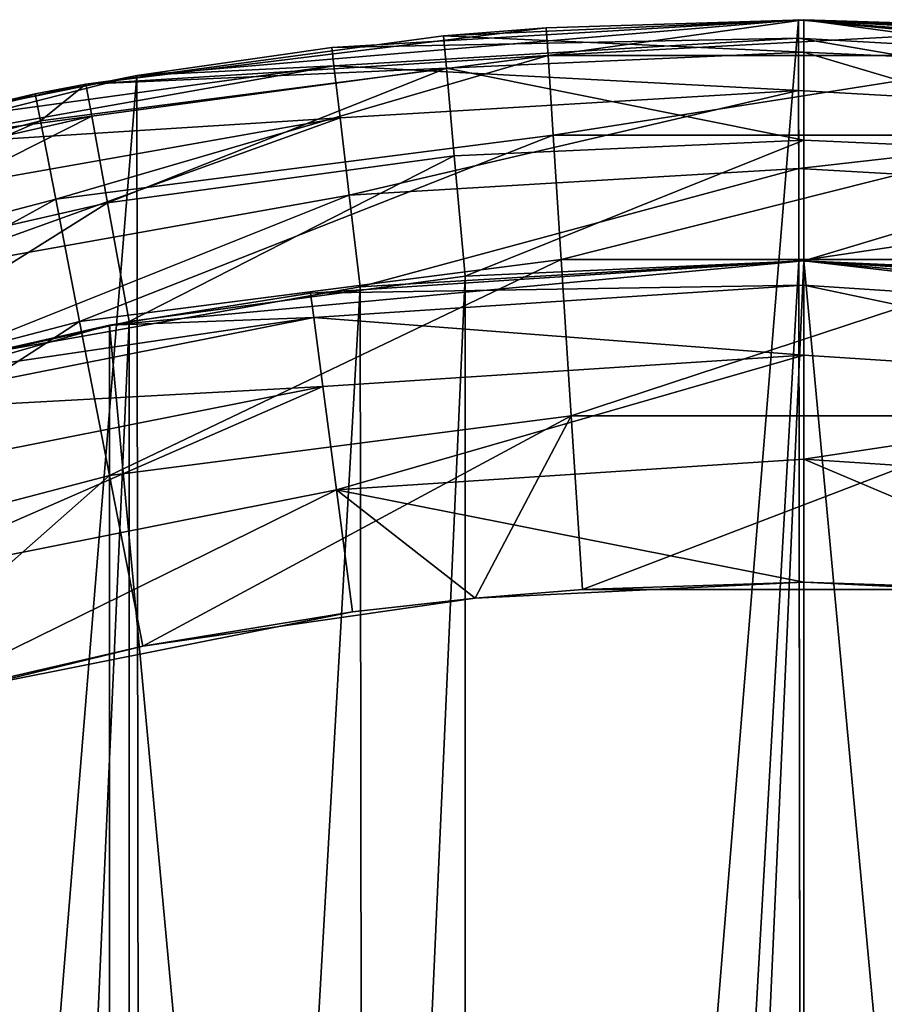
# Model space of a CAD drawing. Header units: millimetres. Extents: x 1 to 101, y -50 to 50.
# Tile 44 of 56: x 41 to 52, y 38 to 50. Entities that reach past the tile are written whole.
import ezdxf

# ---------------------------------------------------------------- set-up
doc = ezdxf.new("R2010")
doc.units = ezdxf.units.MM
doc.header["$LTSCALE"] = 25.4
doc.layers.get('0').update_dxf_attribs({"true_color": 0xff5454})

# ---------------------------------------------------------------- blocks, each defined once
blk = doc.blocks.new('CAYO-9505-8055.STL#2')
at = {"color": 250, "true_color": 0x282828}
mesh = blk.add_polyface(dxfattribs=at)
corners = [(0.744, -4.196, 131.3), (2.081, 12.209, 131.3), (0.733, 4.062, 131.3), (2.114, -12.339, 131.3), (4.752, 20.023, 131.3), (4.806, -20.146, 131.3), (8.673, 27.291, 131.3), (8.746, -27.404, 131.3), (13.736, 33.815, 131.3), (13.827, -33.913, 131.3), (19.804, 39.416, 131.3), (19.91, -39.498, 131.3), (26.711, 43.942, 131.3), (26.83, -44.006, 131.3), (34.269, 47.269, 131.3), (34.396, -47.313, 131.3), (42.272, 49.307, 131.3), (42.404, -49.329, 131.3), (50.501, 50, 131.3), (50.635, -50, 131.3), (58.731, 49.329, 131.3), (58.864, -49.307, 131.3), (66.739, 47.313, 131.3), (66.866, -47.269, 131.3), (74.306, 44.006, 131.3), (74.424, -43.942, 131.3), (81.225, 39.498, 131.3), (81.331, -39.416, 131.3), (87.308, 33.913, 131.3), (87.399, -33.815, 131.3), (92.389, 27.404, 131.3), (92.463, -27.291, 131.3), (96.329, 20.146, 131.3), (96.383, -20.023, 131.3), (99.021, 12.339, 131.3), (99.054, -12.209, 131.3), (100.391, 4.196, 131.3), (100.403, -4.062, 131.3)]
mesh.append_faces([[corners[k] for k in face] for face in [(0, 1, 2), (36, 35, 37)]], dxfattribs={"vtx0": -1, "color": 250})
mesh.append_faces([[corners[k] for k in face] for face in [(1, 3, 4), (4, 5, 6), (6, 7, 8), (8, 9, 10), (10, 11, 12), (12, 13, 14), (14, 15, 16), (16, 17, 18), (18, 19, 20), (20, 21, 22), (22, 23, 24), (24, 25, 26), (26, 27, 28), (28, 29, 30), (30, 31, 32), (32, 33, 34), (34, 35, 36)]], dxfattribs={"vtx0": -1, "vtx1": -1, "color": 250})
mesh.append_faces([[corners[k] for k in face] for face in [(1, 0, 3), (4, 3, 5), (6, 5, 7), (8, 7, 9), (10, 9, 11), (12, 11, 13), (14, 13, 15), (16, 15, 17), (18, 17, 19), (20, 19, 21), (22, 21, 23), (24, 23, 25), (26, 25, 27), (28, 27, 29), (30, 29, 31), (32, 31, 33), (34, 33, 35)]], dxfattribs={"vtx0": -1, "vtx2": -1, "color": 250})
mesh = blk.add_polyface(dxfattribs=at)
corners = [(50.501, 50, 131.3), (44.696, 49.654, 104.3), (42.272, 49.307, 131.3)]
mesh.append_faces([[corners[k] for k in face] for face in [(0, 1, 2)]], dxfattribs={"color": 250})
mesh = blk.add_polyface(dxfattribs=at)
corners = [(50.501, 50, 131.3), (50.501, 50, 104.3), (44.696, 49.654, 104.3)]
mesh.append_faces([[corners[k] for k in face] for face in [(0, 1, 2)]], dxfattribs={"color": 250})
mesh = blk.add_polyface(dxfattribs=at)
corners = [(44.696, 49.654, 104.3), (50.501, 49.772, 103.152), (44.723, 49.427, 103.152), (50.501, 50, 104.3)]
mesh.append_faces([[corners[k] for k in face] for face in [(0, 1, 2), (1, 0, 3)]], dxfattribs={"vtx0": -1, "color": 250})
at = {"color": 9, "true_color": 0xc2bcb3}
mesh = blk.add_polyface(dxfattribs=at)
corners = [(47.364, 49.897, 94.3), (50.568, 50, 4.3), (46.086, 49.799, 4.3)]
mesh.append_faces([[corners[k] for k in face] for face in [(0, 1, 2)]], dxfattribs={"color": 9})
mesh = blk.add_polyface(dxfattribs=at)
corners = [(46.086, 49.799, 4.3), (50.568, 49.598, 2.8), (46.122, 49.398, 2.8), (50.568, 50, 4.3)]
mesh.append_faces([[corners[k] for k in face] for face in [(0, 1, 2), (1, 0, 3)]], dxfattribs={"vtx0": -1, "color": 9})
mesh = blk.add_polyface(dxfattribs=at)
corners = [(50.568, 50, 94.3), (50.568, 50, 4.3), (47.364, 49.897, 94.3)]
mesh.append_faces([[corners[k] for k in face] for face in [(0, 1, 2)]], dxfattribs={"color": 9})
mesh = blk.add_polyface(dxfattribs=at)
corners = [(47.386, 49.555, 96.463), (50.568, 50, 94.3), (47.364, 49.897, 94.3)]
mesh.append_faces([[corners[k] for k in face] for face in [(0, 1, 2)]], dxfattribs={"color": 9})
mesh = blk.add_polyface(dxfattribs=at)
corners = [(47.386, 49.555, 96.463), (53.771, 49.897, 94.3), (50.568, 50, 94.3)]
mesh.append_faces([[corners[k] for k in face] for face in [(0, 1, 2)]], dxfattribs={"color": 9})
at = {"color": 250, "true_color": 0x282828}
mesh = blk.add_polyface(dxfattribs=at)
corners = [(58.731, 49.329, 131.3), (56.306, 49.67, 104.3), (50.501, 50, 131.3)]
mesh.append_faces([[corners[k] for k in face] for face in [(0, 1, 2)]], dxfattribs={"color": 250})
mesh = blk.add_polyface(dxfattribs=at)
corners = [(50.501, 50, 131.3), (56.306, 49.67, 104.3), (50.501, 50, 104.3)]
mesh.append_faces([[corners[k] for k in face] for face in [(0, 1, 2)]], dxfattribs={"color": 250})
mesh = blk.add_polyface(dxfattribs=at)
corners = [(50.501, 50, 104.3), (56.28, 49.443, 103.152), (50.501, 49.772, 103.152), (56.306, 49.67, 104.3)]
mesh.append_faces([[corners[k] for k in face] for face in [(0, 1, 2), (1, 0, 3)]], dxfattribs={"vtx0": -1, "color": 250})
at = {"color": 9, "true_color": 0xc2bcb3}
mesh = blk.add_polyface(dxfattribs=at)
corners = [(50.568, 50, 94.3), (55.05, 49.799, 4.3), (50.568, 50, 4.3)]
mesh.append_faces([[corners[k] for k in face] for face in [(0, 1, 2)]], dxfattribs={"color": 9})
mesh = blk.add_polyface(dxfattribs=at)
corners = [(53.771, 49.897, 94.3), (55.05, 49.799, 4.3), (50.568, 50, 94.3)]
mesh.append_faces([[corners[k] for k in face] for face in [(0, 1, 2)]], dxfattribs={"color": 9})
mesh = blk.add_polyface(dxfattribs=at)
corners = [(50.568, 50, 4.3), (55.014, 49.398, 2.8), (50.568, 49.598, 2.8), (55.05, 49.799, 4.3)]
mesh.append_faces([[corners[k] for k in face] for face in [(0, 1, 2), (1, 0, 3)]], dxfattribs={"vtx0": -1, "color": 9})
mesh = blk.add_polyface(dxfattribs=at)
corners = [(47.364, 49.897, 94.3), (46.086, 49.799, 4.3), (41.64, 49.196, 94.3)]
mesh.append_faces([[corners[k] for k in face] for face in [(0, 1, 2)]], dxfattribs={"color": 9})
mesh = blk.add_polyface(dxfattribs=at)
corners = [(47.386, 49.555, 96.463), (47.364, 49.897, 94.3), (41.64, 49.196, 94.3)]
mesh.append_faces([[corners[k] for k in face] for face in [(0, 1, 2)]], dxfattribs={"color": 9})
mesh = blk.add_polyface(dxfattribs=at)
corners = [(53.749, 49.555, 96.463), (53.771, 49.897, 94.3), (47.386, 49.555, 96.463)]
mesh.append_faces([[corners[k] for k in face] for face in [(0, 1, 2)]], dxfattribs={"color": 9})
mesh = blk.add_polyface(dxfattribs=at)
corners = [(41.64, 49.196, 94.3), (46.086, 49.799, 4.3), (41.64, 49.196, 4.3)]
mesh.append_faces([[corners[k] for k in face] for face in [(0, 1, 2)]], dxfattribs={"color": 9})
mesh = blk.add_polyface(dxfattribs=at)
corners = [(41.64, 49.196, 4.3), (46.122, 49.398, 2.8), (41.712, 48.801, 2.8), (46.086, 49.799, 4.3)]
mesh.append_faces([[corners[k] for k in face] for face in [(0, 1, 2), (1, 0, 3)]], dxfattribs={"vtx0": -1, "color": 9})
at = {"color": 250, "true_color": 0x282828}
mesh = blk.add_polyface(dxfattribs=at)
corners = [(44.723, 49.427, 103.152), (50.502, 49.121, 102.179), (44.8, 48.781, 102.179), (50.501, 49.772, 103.152)]
mesh.append_faces([[corners[k] for k in face] for face in [(0, 1, 2), (1, 0, 3)]], dxfattribs={"vtx0": -1, "color": 250})
mesh = blk.add_polyface(dxfattribs=at)
corners = [(50.501, 49.772, 103.152), (56.205, 48.797, 102.179), (50.502, 49.121, 102.179), (56.28, 49.443, 103.152)]
mesh.append_faces([[corners[k] for k in face] for face in [(0, 1, 2), (1, 0, 3)]], dxfattribs={"vtx0": -1, "color": 250})
mesh = blk.add_polyface(dxfattribs=at)
corners = [(42.272, 49.307, 131.3), (44.696, 49.654, 104.3), (42.272, 49.307, 104.3)]
mesh.append_faces([[corners[k] for k in face] for face in [(0, 1, 2)]], dxfattribs={"color": 250})
mesh = blk.add_polyface(dxfattribs=at)
corners = [(44.696, 49.654, 104.3), (44.723, 49.427, 103.152), (42.272, 49.307, 104.3)]
mesh.append_faces([[corners[k] for k in face] for face in [(0, 1, 2)]], dxfattribs={"color": 250})
at = {"color": 9, "true_color": 0xc2bcb3}
mesh = blk.add_polyface(dxfattribs=at)
corners = [(47.386, 49.555, 96.463), (41.64, 49.196, 94.3), (41.075, 48.742, 96.463)]
mesh.append_faces([[corners[k] for k in face] for face in [(0, 1, 2)]], dxfattribs={"color": 9})
mesh = blk.add_polyface(dxfattribs=at)
corners = [(41.265, 47.766, 98.414), (47.386, 49.555, 96.463), (41.075, 48.742, 96.463), (47.45, 48.563, 98.414)]
mesh.append_faces([[corners[k] for k in face] for face in [(0, 1, 2), (1, 0, 3)]], dxfattribs={"vtx0": -1, "color": 9})
mesh = blk.add_polyface(dxfattribs=at)
corners = [(46.122, 49.398, 2.8), (50.568, 48.5, 1.702), (46.22, 48.305, 1.702), (50.568, 49.598, 2.8)]
mesh.append_faces([[corners[k] for k in face] for face in [(0, 1, 2), (1, 0, 3)]], dxfattribs={"vtx0": -1, "color": 9})
mesh = blk.add_polyface(dxfattribs=at)
corners = [(47.45, 48.563, 98.414), (53.749, 49.555, 96.463), (47.386, 49.555, 96.463), (53.686, 48.563, 98.414)]
mesh.append_faces([[corners[k] for k in face] for face in [(0, 1, 2), (1, 0, 3)]], dxfattribs={"vtx0": -1, "color": 9})
mesh = blk.add_polyface(dxfattribs=at)
corners = [(50.568, 49.598, 2.8), (54.915, 48.305, 1.702), (50.568, 48.5, 1.702), (55.014, 49.398, 2.8)]
mesh.append_faces([[corners[k] for k in face] for face in [(0, 1, 2), (1, 0, 3)]], dxfattribs={"vtx0": -1, "color": 9})
at = {"color": 250, "true_color": 0x282828}
mesh = blk.add_polyface(dxfattribs=at)
corners = [(38.972, 48.637, 104.3), (44.723, 49.427, 103.152), (39.025, 48.415, 103.152)]
mesh.append_faces([[corners[k] for k in face] for face in [(0, 1, 2)]], dxfattribs={"color": 250})
mesh = blk.add_polyface(dxfattribs=at)
corners = [(42.272, 49.307, 104.3), (44.723, 49.427, 103.152), (38.972, 48.637, 104.3)]
mesh.append_faces([[corners[k] for k in face] for face in [(0, 1, 2)]], dxfattribs={"color": 250})
mesh = blk.add_polyface(dxfattribs=at)
corners = [(39.025, 48.415, 103.152), (44.8, 48.781, 102.179), (39.175, 47.782, 102.179), (44.723, 49.427, 103.152)]
mesh.append_faces([[corners[k] for k in face] for face in [(0, 1, 2), (1, 0, 3)]], dxfattribs={"vtx0": -1, "color": 250})
at = {"color": 9, "true_color": 0xc2bcb3}
mesh = blk.add_polyface(dxfattribs=at)
corners = [(46.122, 49.398, 2.8), (41.908, 47.721, 1.702), (41.712, 48.801, 2.8), (46.22, 48.305, 1.702)]
mesh.append_faces([[corners[k] for k in face] for face in [(0, 1, 2), (1, 0, 3)]], dxfattribs={"vtx0": -1, "color": 9})
at = {"color": 250, "true_color": 0x282828}
mesh = blk.add_polyface(dxfattribs=at)
corners = [(42.272, 49.307, 131.3), (38.972, 48.637, 104.3), (34.269, 47.269, 131.3)]
mesh.append_faces([[corners[k] for k in face] for face in [(0, 1, 2)]], dxfattribs={"color": 250})
mesh = blk.add_polyface(dxfattribs=at)
corners = [(42.272, 49.307, 131.3), (42.272, 49.307, 104.3), (38.972, 48.637, 104.3)]
mesh.append_faces([[corners[k] for k in face] for face in [(0, 1, 2)]], dxfattribs={"color": 250})
at = {"color": 9, "true_color": 0xc2bcb3}
mesh = blk.add_polyface(dxfattribs=at)
corners = [(41.01, 49.078, 94.3), (41.64, 49.196, 4.3), (37.266, 48.198, 4.3)]
mesh.append_faces([[corners[k] for k in face] for face in [(0, 1, 2)]], dxfattribs={"color": 9})
mesh = blk.add_polyface(dxfattribs=at)
corners = [(37.266, 48.198, 4.3), (41.712, 48.801, 2.8), (37.373, 47.811, 2.8), (41.64, 49.196, 4.3)]
mesh.append_faces([[corners[k] for k in face] for face in [(0, 1, 2), (1, 0, 3)]], dxfattribs={"vtx0": -1, "color": 9})
mesh = blk.add_polyface(dxfattribs=at)
corners = [(41.64, 49.196, 94.3), (41.64, 49.196, 4.3), (41.01, 49.078, 94.3)]
mesh.append_faces([[corners[k] for k in face] for face in [(0, 1, 2)]], dxfattribs={"color": 9})
mesh = blk.add_polyface(dxfattribs=at)
corners = [(41.075, 48.742, 96.463), (41.64, 49.196, 94.3), (41.01, 49.078, 94.3)]
mesh.append_faces([[corners[k] for k in face] for face in [(0, 1, 2)]], dxfattribs={"color": 9})
mesh = blk.add_polyface(dxfattribs=at)
corners = [(41.01, 49.078, 94.3), (37.266, 48.198, 4.3), (34.812, 47.453, 94.3)]
mesh.append_faces([[corners[k] for k in face] for face in [(0, 1, 2)]], dxfattribs={"color": 9})
mesh = blk.add_polyface(dxfattribs=at)
corners = [(34.92, 47.128, 96.463), (41.01, 49.078, 94.3), (34.812, 47.453, 94.3), (41.075, 48.742, 96.463)]
mesh.append_faces([[corners[k] for k in face] for face in [(0, 1, 2), (1, 0, 3)]], dxfattribs={"vtx0": -1, "color": 9})
at = {"color": 250, "true_color": 0x282828}
mesh = blk.add_polyface(dxfattribs=at)
corners = [(50.502, 49.121, 102.179), (44.914, 47.815, 101.528), (44.8, 48.781, 102.179), (50.503, 48.148, 101.528)]
mesh.append_faces([[corners[k] for k in face] for face in [(0, 1, 2), (1, 0, 3)]], dxfattribs={"vtx0": -1, "color": 250})
mesh = blk.add_polyface(dxfattribs=at)
corners = [(56.205, 48.797, 102.179), (50.503, 48.148, 101.528), (50.502, 49.121, 102.179), (56.093, 47.83, 101.528)]
mesh.append_faces([[corners[k] for k in face] for face in [(0, 1, 2), (1, 0, 3)]], dxfattribs={"vtx0": -1, "color": 250})
at = {"color": 9, "true_color": 0xc2bcb3}
mesh = blk.add_polyface(dxfattribs=at)
corners = [(41.712, 48.801, 2.8), (37.665, 46.752, 1.702), (37.373, 47.811, 2.8), (41.908, 47.721, 1.702)]
mesh.append_faces([[corners[k] for k in face] for face in [(0, 1, 2), (1, 0, 3)]], dxfattribs={"vtx0": -1, "color": 9})
at = {"color": 250, "true_color": 0x282828}
mesh = blk.add_polyface(dxfattribs=at)
corners = [(44.8, 48.781, 102.179), (39.401, 46.835, 101.528), (39.175, 47.782, 102.179), (44.914, 47.815, 101.528)]
mesh.append_faces([[corners[k] for k in face] for face in [(0, 1, 2), (1, 0, 3)]], dxfattribs={"vtx0": -1, "color": 250})
at = {"color": 9, "true_color": 0xc2bcb3}
mesh = blk.add_polyface(dxfattribs=at)
corners = [(35.234, 46.184, 98.414), (41.075, 48.742, 96.463), (34.92, 47.128, 96.463), (41.265, 47.766, 98.414)]
mesh.append_faces([[corners[k] for k in face] for face in [(0, 1, 2), (1, 0, 3)]], dxfattribs={"vtx0": -1, "color": 9})
mesh = blk.add_polyface(dxfattribs=at)
corners = [(41.561, 46.246, 99.963), (47.45, 48.563, 98.414), (41.265, 47.766, 98.414), (47.549, 47.018, 99.963)]
mesh.append_faces([[corners[k] for k in face] for face in [(0, 1, 2), (1, 0, 3)]], dxfattribs={"vtx0": -1, "color": 9})
mesh = blk.add_polyface(dxfattribs=at)
corners = [(47.549, 47.018, 99.963), (53.686, 48.563, 98.414), (47.45, 48.563, 98.414), (53.586, 47.018, 99.963)]
mesh.append_faces([[corners[k] for k in face] for face in [(0, 1, 2), (1, 0, 3)]], dxfattribs={"vtx0": -1, "color": 9})
mesh = blk.add_polyface(dxfattribs=at)
corners = [(50.568, 48.5, 1.702), (46.355, 46.811, 1.3), (46.22, 48.305, 1.702), (50.568, 47, 1.3)]
mesh.append_faces([[corners[k] for k in face] for face in [(0, 1, 2), (1, 0, 3)]], dxfattribs={"vtx0": -1, "color": 9})
mesh = blk.add_polyface(dxfattribs=at)
corners = [(54.915, 48.305, 1.702), (50.568, 47, 1.3), (50.568, 48.5, 1.702), (54.781, 46.811, 1.3)]
mesh.append_faces([[corners[k] for k in face] for face in [(0, 1, 2), (1, 0, 3)]], dxfattribs={"vtx0": -1, "color": 9})
mesh = blk.add_polyface(dxfattribs=at)
corners = [(46.22, 48.305, 1.702), (42.176, 46.245, 1.3), (41.908, 47.721, 1.702), (46.355, 46.811, 1.3)]
mesh.append_faces([[corners[k] for k in face] for face in [(0, 1, 2), (1, 0, 3)]], dxfattribs={"vtx0": -1, "color": 9})
at = {"color": 250, "true_color": 0x282828}
mesh = blk.add_polyface(dxfattribs=at)
corners = [(50.503, 48.148, 101.528), (45.049, 46.675, 101.3), (44.914, 47.815, 101.528), (50.505, 47, 101.3)]
mesh.append_faces([[corners[k] for k in face] for face in [(0, 1, 2), (1, 0, 3)]], dxfattribs={"vtx0": -1, "color": 250})
mesh = blk.add_polyface(dxfattribs=at)
corners = [(56.093, 47.83, 101.528), (50.505, 47, 101.3), (50.503, 48.148, 101.528), (55.961, 46.689, 101.3)]
mesh.append_faces([[corners[k] for k in face] for face in [(0, 1, 2), (1, 0, 3)]], dxfattribs={"vtx0": -1, "color": 250})
mesh = blk.add_polyface(dxfattribs=at)
corners = [(44.914, 47.815, 101.528), (39.667, 45.719, 101.3), (39.401, 46.835, 101.528), (45.049, 46.675, 101.3)]
mesh.append_faces([[corners[k] for k in face] for face in [(0, 1, 2), (1, 0, 3)]], dxfattribs={"vtx0": -1, "color": 250})
at = {"color": 9, "true_color": 0xc2bcb3}
mesh = blk.add_polyface(dxfattribs=at)
corners = [(35.722, 44.714, 99.963), (41.265, 47.766, 98.414), (35.234, 46.184, 98.414), (41.561, 46.246, 99.963)]
mesh.append_faces([[corners[k] for k in face] for face in [(0, 1, 2), (1, 0, 3)]], dxfattribs={"vtx0": -1, "color": 9})
mesh = blk.add_polyface(dxfattribs=at)
corners = [(41.908, 47.721, 1.702), (38.064, 45.306, 1.3), (37.665, 46.752, 1.702), (42.176, 46.245, 1.3)]
mesh.append_faces([[corners[k] for k in face] for face in [(0, 1, 2), (1, 0, 3)]], dxfattribs={"vtx0": -1, "color": 9})
mesh = blk.add_polyface(dxfattribs=at)
corners = [(3.993, 6.309, 1.3), (3.615, -2.109, 1.3), (3.615, 2.109, 1.3), (3.993, -6.309, 1.3), (4.746, 10.458, 1.3), (4.746, -10.458, 1.3), (5.868, 14.524, 1.3), (5.868, -14.524, 1.3), (7.35, 18.472, 1.3), (7.35, -18.472, 1.3), (9.18, 22.272, 1.3), (9.18, -22.272, 1.3), (11.343, 25.892, 1.3), (11.343, -25.892, 1.3), (13.822, 29.304, 1.3), (13.822, -29.304, 1.3), (16.596, 32.48, 1.3), (16.596, -32.48, 1.3), (19.645, 35.394, 1.3), (19.645, -35.394, 1.3), (22.942, 38.024, 1.3), (22.942, -38.024, 1.3), (26.462, 40.347, 1.3), (26.462, -40.347, 1.3), (30.175, 42.346, 1.3), (30.175, -42.346, 1.3), (34.053, 44.003, 1.3), (34.053, -44.003, 1.3), (38.064, 45.306, 1.3), (38.064, -45.306, 1.3), (42.176, 46.245, 1.3), (42.176, -46.245, 1.3), (46.355, 46.811, 1.3), (46.355, -46.811, 1.3), (50.568, 47, 1.3), (50.568, -47, 1.3), (54.781, 46.811, 1.3), (54.781, -46.811, 1.3), (58.96, 46.245, 1.3), (58.96, -46.245, 1.3), (63.072, 45.306, 1.3), (63.072, -45.306, 1.3), (67.082, 44.003, 1.3), (67.082, -44.003, 1.3), (70.96, 42.346, 1.3), (70.96, -42.346, 1.3), (74.674, 40.347, 1.3), (74.674, -40.347, 1.3), (78.194, 38.024, 1.3), (78.194, -38.024, 1.3), (81.491, 35.394, 1.3), (81.491, -35.394, 1.3), (84.539, 32.48, 1.3), (84.539, -32.48, 1.3), (87.314, 29.304, 1.3), (87.314, -29.304, 1.3), (89.793, 25.892, 1.3), (89.793, -25.892, 1.3), (91.956, 22.272, 1.3), (91.956, -22.272, 1.3), (93.786, 18.472, 1.3), (93.786, -18.472, 1.3), (95.267, 14.524, 1.3), (95.267, -14.524, 1.3), (96.389, 10.458, 1.3), (96.389, -10.458, 1.3), (97.142, 6.309, 1.3), (97.142, -6.309, 1.3), (97.52, 2.109, 1.3), (97.52, -2.109, 1.3)]
mesh.append_faces([[corners[k] for k in face] for face in [(0, 1, 2), (67, 68, 69)]], dxfattribs={"vtx0": -1, "color": 9})
mesh.append_faces([[corners[k] for k in face] for face in [(1, 0, 3), (3, 4, 5), (5, 6, 7), (7, 8, 9), (9, 10, 11), (11, 12, 13), (13, 14, 15), (15, 16, 17), (17, 18, 19), (19, 20, 21), (21, 22, 23), (23, 24, 25), (25, 26, 27), (27, 28, 29), (29, 30, 31), (31, 32, 33), (33, 34, 35), (35, 36, 37), (37, 38, 39), (39, 40, 41), (41, 42, 43), (43, 44, 45), (45, 46, 47), (47, 48, 49), (49, 50, 51), (51, 52, 53), (53, 54, 55), (55, 56, 57), (57, 58, 59), (59, 60, 61), (61, 62, 63), (63, 64, 65), (65, 66, 67)]], dxfattribs={"vtx0": -1, "vtx1": -1, "color": 9})
mesh.append_faces([[corners[k] for k in face] for face in [(3, 0, 4), (5, 4, 6), (7, 6, 8), (9, 8, 10), (11, 10, 12), (13, 12, 14), (15, 14, 16), (17, 16, 18), (19, 18, 20), (21, 20, 22), (23, 22, 24), (25, 24, 26), (27, 26, 28), (29, 28, 30), (31, 30, 32), (33, 32, 34), (35, 34, 36), (37, 36, 38), (39, 38, 40), (41, 40, 42), (43, 42, 44), (45, 44, 46), (47, 46, 48), (49, 48, 50), (51, 50, 52), (53, 52, 54), (55, 54, 56), (57, 56, 58), (59, 58, 60), (61, 60, 62), (63, 62, 64), (65, 64, 66), (67, 66, 68)]], dxfattribs={"vtx0": -1, "vtx2": -1, "color": 9})
at = {"color": 250, "true_color": 0x282828}
mesh = blk.add_polyface(dxfattribs=at)
corners = [(4.271, 8.099, 101.3), (3.651, -2.796, 101.3), (3.644, 2.67, 101.3), (4.293, -8.224, 101.3), (5.524, 13.419, 101.3), (5.56, -13.54, 101.3), (7.387, 18.558, 101.3), (7.437, -18.674, 101.3), (9.833, 23.445, 101.3), (9.896, -23.555, 101.3), (12.83, 28.016, 101.3), (12.906, -28.117, 101.3), (16.338, 32.207, 101.3), (16.425, -32.299, 101.3), (20.308, 35.963, 101.3), (20.405, -36.045, 101.3), (24.688, 39.233, 101.3), (24.794, -39.303, 101.3), (29.418, 41.972, 101.3), (29.531, -42.029, 101.3), (34.434, 44.144, 101.3), (34.552, -44.187, 101.3), (39.667, 45.719, 101.3), (39.79, -45.748, 101.3), (45.049, 46.675, 101.3), (45.174, -46.689, 101.3), (50.505, 47, 101.3), (50.631, -47, 101.3), (55.961, 46.689, 101.3), (56.087, -46.675, 101.3), (61.345, 45.748, 101.3), (61.468, -45.719, 101.3), (66.583, 44.187, 101.3), (66.702, -44.144, 101.3), (71.605, 42.029, 101.3), (71.718, -41.972, 101.3), (76.342, 39.303, 101.3), (76.447, -39.233, 101.3), (80.73, 36.045, 101.3), (80.827, -35.963, 101.3), (84.711, 32.299, 101.3), (84.798, -32.207, 101.3), (88.23, 28.117, 101.3), (88.305, -28.016, 101.3), (91.239, 23.555, 101.3), (91.303, -23.445, 101.3), (93.699, 18.674, 101.3), (93.749, -18.558, 101.3), (95.575, 13.54, 101.3), (95.611, -13.419, 101.3), (96.843, 8.224, 101.3), (96.865, -8.099, 101.3), (97.485, 2.796, 101.3), (97.492, -2.67, 101.3)]
mesh.append_faces([[corners[k] for k in face] for face in [(0, 1, 2), (51, 52, 53)]], dxfattribs={"vtx0": -1, "color": 250})
mesh.append_faces([[corners[k] for k in face] for face in [(1, 0, 3), (3, 4, 5), (5, 6, 7), (7, 8, 9), (9, 10, 11), (11, 12, 13), (13, 14, 15), (15, 16, 17), (17, 18, 19), (19, 20, 21), (21, 22, 23), (23, 24, 25), (25, 26, 27), (27, 28, 29), (29, 30, 31), (31, 32, 33), (33, 34, 35), (35, 36, 37), (37, 38, 39), (39, 40, 41), (41, 42, 43), (43, 44, 45), (45, 46, 47), (47, 48, 49), (49, 50, 51)]], dxfattribs={"vtx0": -1, "vtx1": -1, "color": 250})
mesh.append_faces([[corners[k] for k in face] for face in [(3, 0, 4), (5, 4, 6), (7, 6, 8), (9, 8, 10), (11, 10, 12), (13, 12, 14), (15, 14, 16), (17, 16, 18), (19, 18, 20), (21, 20, 22), (23, 22, 24), (25, 24, 26), (27, 26, 28), (29, 28, 30), (31, 30, 32), (33, 32, 34), (35, 34, 36), (37, 36, 38), (39, 38, 40), (41, 40, 42), (43, 42, 44), (45, 44, 46), (47, 46, 48), (49, 48, 50), (51, 50, 52)]], dxfattribs={"vtx0": -1, "vtx2": -1, "color": 250})
at = {"color": 9, "true_color": 0xc2bcb3}
mesh = blk.add_polyface(dxfattribs=at)
corners = [(5.362, -12.862, 4.3), (3.768, 4.337, 4.3), (3.768, -4.337, 4.3), (5.362, 12.862, 4.3), (8.495, -20.95, 4.3), (8.495, 20.95, 4.3), (13.061, -28.324, 4.3), (13.061, 28.324, 4.3), (18.904, -34.733, 4.3), (18.904, 34.733, 4.3), (25.825, -39.96, 4.3), (25.825, 39.96, 4.3), (33.589, -43.826, 4.3), (33.589, 43.826, 4.3), (41.932, -46.2, 4.3), (41.932, 46.2, 4.3), (50.568, -47, 4.3), (50.568, 47, 4.3), (59.204, -46.2, 4.3), (59.204, 46.2, 4.3), (67.546, -43.826, 4.3), (67.546, 43.826, 4.3), (75.31, -39.96, 4.3), (75.31, 39.96, 4.3), (82.232, -34.733, 4.3), (82.232, 34.733, 4.3), (88.075, -28.324, 4.3), (88.075, 28.324, 4.3), (92.64, -20.95, 4.3), (92.64, 20.95, 4.3), (95.774, -12.862, 4.3), (95.774, 12.862, 4.3), (97.367, -4.337, 4.3), (97.367, 4.337, 4.3)]
mesh.append_faces([[corners[k] for k in face] for face in [(0, 1, 2), (31, 32, 33)]], dxfattribs={"vtx0": -1, "color": 9})
mesh.append_faces([[corners[k] for k in face] for face in [(1, 0, 3), (3, 4, 5), (5, 6, 7), (7, 8, 9), (9, 10, 11), (11, 12, 13), (13, 14, 15), (15, 16, 17), (17, 18, 19), (19, 20, 21), (21, 22, 23), (23, 24, 25), (25, 26, 27), (27, 28, 29), (29, 30, 31)]], dxfattribs={"vtx0": -1, "vtx1": -1, "color": 9})
mesh.append_faces([[corners[k] for k in face] for face in [(3, 0, 4), (5, 4, 6), (7, 6, 8), (9, 8, 10), (11, 10, 12), (13, 12, 14), (15, 14, 16), (17, 16, 18), (19, 18, 20), (21, 20, 22), (23, 22, 24), (25, 24, 26), (27, 26, 28), (29, 28, 30), (31, 30, 32)]], dxfattribs={"vtx0": -1, "vtx2": -1, "color": 9})
mesh = blk.add_polyface(dxfattribs=at)
corners = [(41.934, 44.33, 100.957), (47.549, 47.018, 99.963), (41.561, 46.246, 99.963), (47.674, 45.07, 100.957)]
mesh.append_faces([[corners[k] for k in face] for face in [(0, 1, 2), (1, 0, 3)]], dxfattribs={"vtx0": -1, "color": 9})
mesh = blk.add_polyface(dxfattribs=at)
corners = [(44.433, 46.598, 94.3), (41.932, 46.2, 4.3), (50.568, 47, 4.3)]
mesh.append_faces([[corners[k] for k in face] for face in [(0, 1, 2)]], dxfattribs={"color": 9})
mesh = blk.add_polyface(dxfattribs=at)
corners = [(44.433, 46.598, 94.3), (50.568, 47, 4.3), (50.568, 47, 94.3)]
mesh.append_faces([[corners[k] for k in face] for face in [(0, 1, 2)]], dxfattribs={"color": 9})
mesh = blk.add_polyface(dxfattribs=at)
corners = [(50.568, 46.696, 95.831), (44.433, 46.598, 94.3), (50.568, 47, 94.3), (44.473, 46.296, 95.831)]
mesh.append_faces([[corners[k] for k in face] for face in [(0, 1, 2), (1, 0, 3)]], dxfattribs={"vtx0": -1, "color": 9})
mesh = blk.add_polyface(dxfattribs=at)
corners = [(47.674, 45.07, 100.957), (53.586, 47.018, 99.963), (47.549, 47.018, 99.963), (53.461, 45.07, 100.957)]
mesh.append_faces([[corners[k] for k in face] for face in [(0, 1, 2), (1, 0, 3)]], dxfattribs={"vtx0": -1, "color": 9})
mesh = blk.add_polyface(dxfattribs=at)
corners = [(56.703, 46.598, 94.3), (50.568, 47, 4.3), (59.204, 46.2, 4.3)]
mesh.append_faces([[corners[k] for k in face] for face in [(0, 1, 2)]], dxfattribs={"color": 9})
mesh = blk.add_polyface(dxfattribs=at)
corners = [(50.568, 47, 94.3), (50.568, 47, 4.3), (56.703, 46.598, 94.3)]
mesh.append_faces([[corners[k] for k in face] for face in [(0, 1, 2)]], dxfattribs={"color": 9})
mesh = blk.add_polyface(dxfattribs=at)
corners = [(56.663, 46.296, 95.831), (50.568, 47, 94.3), (56.703, 46.598, 94.3), (50.568, 46.696, 95.831)]
mesh.append_faces([[corners[k] for k in face] for face in [(0, 1, 2), (1, 0, 3)]], dxfattribs={"vtx0": -1, "color": 9})
mesh = blk.add_polyface(dxfattribs=at)
corners = [(50.568, 45.828, 97.128), (44.473, 46.296, 95.831), (50.568, 46.696, 95.831), (44.586, 45.436, 97.128)]
mesh.append_faces([[corners[k] for k in face] for face in [(0, 1, 2), (1, 0, 3)]], dxfattribs={"vtx0": -1, "color": 9})
mesh = blk.add_polyface(dxfattribs=at)
corners = [(56.55, 45.436, 97.128), (50.568, 46.696, 95.831), (56.663, 46.296, 95.831), (50.568, 45.828, 97.128)]
mesh.append_faces([[corners[k] for k in face] for face in [(0, 1, 2), (1, 0, 3)]], dxfattribs={"vtx0": -1, "color": 9})
mesh = blk.add_polyface(dxfattribs=at)
corners = [(41.932, 46.2, 94.3), (41.932, 46.2, 4.3), (44.433, 46.598, 94.3)]
mesh.append_faces([[corners[k] for k in face] for face in [(0, 1, 2)]], dxfattribs={"color": 9})
mesh = blk.add_polyface(dxfattribs=at)
corners = [(44.473, 46.296, 95.831), (41.932, 46.2, 94.3), (44.433, 46.598, 94.3)]
mesh.append_faces([[corners[k] for k in face] for face in [(0, 1, 2)]], dxfattribs={"color": 9})
mesh = blk.add_polyface(dxfattribs=at)
corners = [(38.403, 45.399, 94.3), (33.589, 43.826, 4.3), (41.932, 46.2, 4.3)]
mesh.append_faces([[corners[k] for k in face] for face in [(0, 1, 2)]], dxfattribs={"color": 9})
mesh = blk.add_polyface(dxfattribs=at)
corners = [(36.337, 42.862, 100.957), (41.561, 46.246, 99.963), (35.722, 44.714, 99.963), (41.934, 44.33, 100.957)]
mesh.append_faces([[corners[k] for k in face] for face in [(0, 1, 2), (1, 0, 3)]], dxfattribs={"vtx0": -1, "color": 9})
mesh = blk.add_polyface(dxfattribs=at)
corners = [(44.473, 46.296, 95.831), (38.403, 45.399, 94.3), (41.932, 46.2, 94.3)]
mesh.append_faces([[corners[k] for k in face] for face in [(0, 1, 2)]], dxfattribs={"color": 9})
mesh = blk.add_polyface(dxfattribs=at)
corners = [(38.482, 45.104, 95.831), (38.403, 45.399, 94.3), (44.473, 46.296, 95.831)]
mesh.append_faces([[corners[k] for k in face] for face in [(0, 1, 2)]], dxfattribs={"color": 9})
mesh = blk.add_polyface(dxfattribs=at)
corners = [(38.403, 45.399, 94.3), (41.932, 46.2, 4.3), (41.932, 46.2, 94.3)]
mesh.append_faces([[corners[k] for k in face] for face in [(0, 1, 2)]], dxfattribs={"color": 9})
mesh = blk.add_polyface(dxfattribs=at)
corners = [(44.586, 45.436, 97.128), (38.482, 45.104, 95.831), (44.473, 46.296, 95.831), (38.707, 44.267, 97.128)]
mesh.append_faces([[corners[k] for k in face] for face in [(0, 1, 2), (1, 0, 3)]], dxfattribs={"vtx0": -1, "color": 9})
mesh = blk.add_polyface(dxfattribs=at)
corners = [(50.568, 45.828, 97.128), (44.755, 44.15, 97.996), (44.586, 45.436, 97.128), (50.568, 44.531, 97.996)]
mesh.append_faces([[corners[k] for k in face] for face in [(0, 1, 2), (1, 0, 3)]], dxfattribs={"vtx0": -1, "color": 9})
mesh = blk.add_polyface(dxfattribs=at)
corners = [(56.55, 45.436, 97.128), (50.568, 44.531, 97.996), (50.568, 45.828, 97.128), (56.38, 44.15, 97.996)]
mesh.append_faces([[corners[k] for k in face] for face in [(0, 1, 2), (1, 0, 3)]], dxfattribs={"vtx0": -1, "color": 9})
mesh = blk.add_polyface(dxfattribs=at)
corners = [(44.586, 45.436, 97.128), (39.042, 43.013, 97.996), (38.707, 44.267, 97.128), (44.755, 44.15, 97.996)]
mesh.append_faces([[corners[k] for k in face] for face in [(0, 1, 2), (1, 0, 3)]], dxfattribs={"vtx0": -1, "color": 9})
mesh = blk.add_polyface(dxfattribs=at)
corners = [(47.674, 45.07, 100.957), (41.934, 44.33, 100.957), (42.348, 42.207, 101.3)]
mesh.append_faces([[corners[k] for k in face] for face in [(0, 1, 2)]], dxfattribs={"color": 9})
mesh = blk.add_polyface(dxfattribs=at)
corners = [(47.674, 45.07, 100.957), (42.348, 42.207, 101.3), (46.48, 42.805, 101.3)]
mesh.append_faces([[corners[k] for k in face] for face in [(0, 1, 2)]], dxfattribs={"color": 9})
mesh = blk.add_polyface(dxfattribs=at)
corners = [(47.813, 42.912, 101.3), (47.674, 45.07, 100.957), (46.48, 42.805, 101.3)]
mesh.append_faces([[corners[k] for k in face] for face in [(0, 1, 2)]], dxfattribs={"color": 9})
mesh = blk.add_polyface(dxfattribs=at)
corners = [(47.813, 42.912, 101.3), (53.461, 45.07, 100.957), (47.674, 45.07, 100.957), (53.323, 42.912, 101.3)]
mesh.append_faces([[corners[k] for k in face] for face in [(0, 1, 2), (1, 0, 3)]], dxfattribs={"vtx0": -1, "color": 9})
mesh = blk.add_polyface(dxfattribs=at)
corners = [(50.568, 43, 98.3), (44.755, 44.15, 97.996), (50.568, 44.531, 97.996)]
mesh.append_faces([[corners[k] for k in face] for face in [(0, 1, 2)]], dxfattribs={"color": 9})
mesh = blk.add_polyface(dxfattribs=at)
corners = [(56.38, 44.15, 97.996), (54.655, 42.805, 98.3), (50.568, 44.531, 97.996)]
mesh.append_faces([[corners[k] for k in face] for face in [(0, 1, 2)]], dxfattribs={"color": 9})
mesh = blk.add_polyface(dxfattribs=at)
corners = [(54.655, 42.805, 98.3), (50.568, 43, 98.3), (50.568, 44.531, 97.996)]
mesh.append_faces([[corners[k] for k in face] for face in [(0, 1, 2)]], dxfattribs={"color": 9})
mesh = blk.add_polyface(dxfattribs=at)
corners = [(41.934, 44.33, 100.957), (36.337, 42.862, 100.957), (38.453, 41.258, 101.3)]
mesh.append_faces([[corners[k] for k in face] for face in [(0, 1, 2)]], dxfattribs={"color": 9})
mesh = blk.add_polyface(dxfattribs=at)
corners = [(42.348, 42.207, 101.3), (41.934, 44.33, 100.957), (38.453, 41.258, 101.3)]
mesh.append_faces([[corners[k] for k in face] for face in [(0, 1, 2)]], dxfattribs={"color": 9})
mesh = blk.add_polyface(dxfattribs=at)
corners = [(44.755, 44.15, 97.996), (39.439, 41.535, 98.3), (39.042, 43.013, 97.996), (44.955, 42.632, 98.3)]
mesh.append_faces([[corners[k] for k in face] for face in [(0, 1, 2), (1, 0, 3)]], dxfattribs={"vtx0": -1, "color": 9})
mesh = blk.add_polyface(dxfattribs=at)
corners = [(46.48, 42.805, 98.3), (44.955, 42.632, 98.3), (44.755, 44.15, 97.996)]
mesh.append_faces([[corners[k] for k in face] for face in [(0, 1, 2)]], dxfattribs={"color": 9})
mesh = blk.add_polyface(dxfattribs=at)
corners = [(50.568, 43, 98.3), (46.48, 42.805, 98.3), (44.755, 44.15, 97.996)]
mesh.append_faces([[corners[k] for k in face] for face in [(0, 1, 2)]], dxfattribs={"color": 9})
mesh = blk.add_polyface(dxfattribs=at)
corners = [(47.813, 42.912, 101.3), (46.48, 42.805, 98.3), (50.568, 43, 98.3)]
mesh.append_faces([[corners[k] for k in face] for face in [(0, 1, 2)]], dxfattribs={"color": 9})
mesh = blk.add_polyface(dxfattribs=at)
corners = [(47.813, 42.912, 101.3), (50.568, 43, 98.3), (53.323, 42.912, 101.3)]
mesh.append_faces([[corners[k] for k in face] for face in [(0, 1, 2)]], dxfattribs={"color": 9})
mesh = blk.add_polyface(dxfattribs=at)
corners = [(53.323, 42.912, 101.3), (50.568, 43, 98.3), (54.655, 42.805, 98.3)]
mesh.append_faces([[corners[k] for k in face] for face in [(0, 1, 2)]], dxfattribs={"color": 9})
mesh = blk.add_polyface(dxfattribs=at)
corners = [(46.48, 42.805, 101.3), (46.48, 42.805, 98.3), (47.813, 42.912, 101.3)]
mesh.append_faces([[corners[k] for k in face] for face in [(0, 1, 2)]], dxfattribs={"color": 9})
mesh = blk.add_polyface(dxfattribs=at)
corners = [(42.348, 42.207, 101.3), (44.955, 42.632, 98.3), (46.48, 42.805, 101.3)]
mesh.append_faces([[corners[k] for k in face] for face in [(0, 1, 2)]], dxfattribs={"color": 9})
mesh = blk.add_polyface(dxfattribs=at)
corners = [(46.48, 42.805, 101.3), (44.955, 42.632, 98.3), (46.48, 42.805, 98.3)]
mesh.append_faces([[corners[k] for k in face] for face in [(0, 1, 2)]], dxfattribs={"color": 9})
mesh = blk.add_polyface(dxfattribs=at)
corners = [(42.348, 42.207, 101.3), (39.439, 41.535, 98.3), (44.955, 42.632, 98.3)]
mesh.append_faces([[corners[k] for k in face] for face in [(0, 1, 2)]], dxfattribs={"color": 9})
mesh = blk.add_polyface(dxfattribs=at)
corners = [(38.453, 41.258, 101.3), (39.439, 41.535, 98.3), (42.348, 42.207, 101.3)]
mesh.append_faces([[corners[k] for k in face] for face in [(0, 1, 2)]], dxfattribs={"color": 9})

msp = doc.modelspace()

# ---------------------------------------------------------------- block references
at = {"color": 0}
msp.add_blockref('CAYO-9505-8055.STL#2', (0, 0), dxfattribs=at)

doc.saveas('drawing.dxf')
